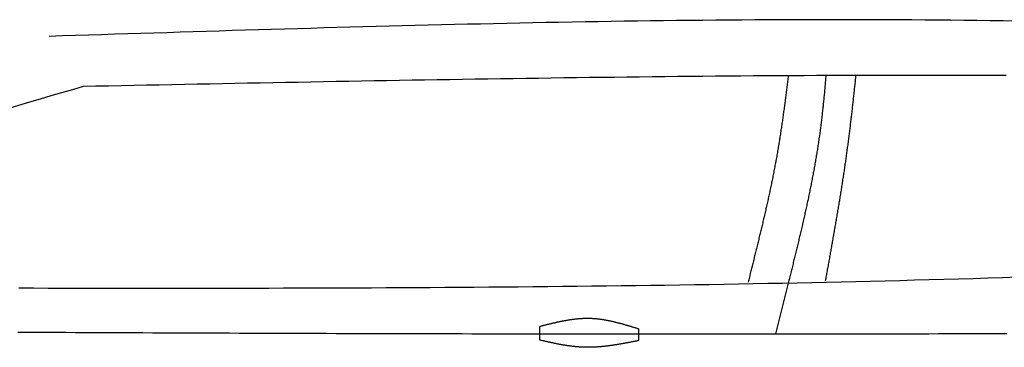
# Model space of a CAD drawing. Extents: x 715 to 7297, y 267 to 3528.
# Tile 42 of 65: x 2921 to 4004, y 1045 to 1406. Entities that reach past the tile are written whole.
import ezdxf

# ---------------------------------------------------------------- set-up
doc = ezdxf.new("R2010")
doc.units = 0
doc.layers.add('CAR', color=10, linetype='CONTINUOUS')

msp = doc.modelspace()

# ---------------------------------------------------------------- linework, layer by layer
at = {"layer": 'CAR'}
msp.add_line((3766.575, 1115.313), (3752.587, 1059.533), dxfattribs=at)
for points in [[(3493.196, 1052.698), (3493.196, 1067.677)], [(3601.755, 1065.054), (3601.755, 1052.118)]]:
    msp.add_lwpolyline(points, dxfattribs=at)
for points in [[(4017.47, 1403.93, 0), (4003.1, 1404.15, 0), (3988.72, 1404.35, 0), (3974.35, 1404.54, 0), (3959.98, 1404.71, 0), (3945.6, 1404.86, 0), (3931.23, 1405, 0), (3916.85, 1405.12, 0), (3902.48, 1405.22, 0), (3888.1, 1405.31, 0), (3873.73, 1405.38, 0), (3859.35, 1405.43, 0), (3844.97, 1405.47, 0), (3830.6, 1405.49, 0), (3816.22, 1405.5, 0), (3801.85, 1405.49, 0), (3787.47, 1405.46, 0), (3773.09, 1405.42, 0), (3758.71, 1405.37, 0), (3744.34, 1405.3, 0), (3729.96, 1405.22, 0), (3715.58, 1405.12, 0), (3701.2, 1405.02, 0), (3686.83, 1404.89, 0), (3672.45, 1404.76, 0), (3658.07, 1404.61, 0), (3643.69, 1404.45, 0), (3629.31, 1404.28, 0), (3614.93, 1404.09, 0), (3600.55, 1403.9, 0), (3586.17, 1403.69, 0), (3571.79, 1403.47, 0), (3557.42, 1403.24, 0), (3543.04, 1403, 0), (3528.66, 1402.75, 0), (3514.28, 1402.49, 0), (3499.9, 1402.22, 0), (3485.52, 1401.94, 0), (3471.14, 1401.65, 0), (3456.75, 1401.35, 0), (3442.37, 1401.04, 0), (3427.99, 1400.73, 0), (3413.61, 1400.4, 0), (3399.23, 1400.07, 0), (3384.85, 1399.73, 0), (3370.47, 1399.38, 0), (3356.09, 1399.02, 0), (3341.71, 1398.66, 0), (3327.33, 1398.29, 0), (3312.94, 1397.92, 0), (3298.56, 1397.53, 0), (3284.18, 1397.14, 0), (3269.8, 1396.75, 0), (3255.42, 1396.35, 0), (3241.04, 1395.94, 0), (3226.65, 1395.53, 0), (3212.27, 1395.12, 0), (3197.89, 1394.7, 0), (3183.51, 1394.27, 0), (3169.12, 1393.84, 0), (3154.74, 1393.41, 0), (3140.36, 1392.98, 0), (3125.98, 1392.54, 0), (3111.6, 1392.09, 0), (3097.21, 1391.65, 0), (3082.83, 1391.2, 0), (3068.45, 1390.75, 0), (3054.07, 1390.3, 0), (3039.68, 1389.85, 0), (3025.3, 1389.39, 0), (3010.92, 1388.94, 0), (2996.54, 1388.48, 0), (2982.15, 1388.02, 0), (2967.77, 1387.56, 0), (2953.39, 1387.1, 0)], [(4006.61, 1344.01, 0), (3992.69, 1344.06, 0), (3978.78, 1344.11, 0), (3964.86, 1344.15, 0), (3950.95, 1344.17, 0), (3937.04, 1344.19, 0), (3923.12, 1344.2, 0), (3909.21, 1344.2, 0), (3895.29, 1344.2, 0), (3881.38, 1344.18, 0), (3867.46, 1344.16, 0), (3853.55, 1344.13, 0), (3839.63, 1344.09, 0), (3825.72, 1344.04, 0), (3811.8, 1343.99, 0), (3797.89, 1343.92, 0), (3783.97, 1343.86, 0), (3770.05, 1343.78, 0), (3756.14, 1343.69, 0), (3742.22, 1343.6, 0), (3728.31, 1343.51, 0), (3714.39, 1343.4, 0), (3700.47, 1343.29, 0), (3686.56, 1343.17, 0), (3672.64, 1343.05, 0), (3658.73, 1342.92, 0), (3644.81, 1342.78, 0), (3630.89, 1342.64, 0), (3616.98, 1342.49, 0), (3603.06, 1342.34, 0), (3589.14, 1342.18, 0), (3575.23, 1342.02, 0), (3561.31, 1341.85, 0), (3547.39, 1341.67, 0), (3533.48, 1341.49, 0), (3519.56, 1341.3, 0), (3505.64, 1341.11, 0), (3491.72, 1340.92, 0), (3477.81, 1340.72, 0), (3463.89, 1340.51, 0), (3449.97, 1340.31, 0), (3436.05, 1340.09, 0), (3422.14, 1339.88, 0), (3408.22, 1339.66, 0), (3394.3, 1339.43, 0), (3380.38, 1339.2, 0), (3366.47, 1338.97, 0), (3352.55, 1338.74, 0), (3338.63, 1338.5, 0), (3324.71, 1338.26, 0), (3310.8, 1338.01, 0), (3296.88, 1337.77, 0), (3282.96, 1337.52, 0), (3269.04, 1337.26, 0), (3255.12, 1337.01, 0), (3241.21, 1336.75, 0), (3227.29, 1336.49, 0), (3213.37, 1336.23, 0), (3199.45, 1335.96, 0), (3185.53, 1335.7, 0), (3171.61, 1335.43, 0), (3157.7, 1335.16, 0), (3143.78, 1334.89, 0), (3129.86, 1334.61, 0), (3115.94, 1334.34, 0), (3102.02, 1334.06, 0), (3088.1, 1333.79, 0), (3074.19, 1333.51, 0), (3060.27, 1333.23, 0), (3046.35, 1332.95, 0), (3032.43, 1332.68, 0), (3018.51, 1332.4, 0), (3004.59, 1332.12, 0), (2990.68, 1331.84, 0)], [(3807.99, 1343.97, 0), (3807.88, 1342.51, 0), (3807.76, 1341.05, 0), (3807.63, 1339.59, 0), (3807.51, 1338.13, 0), (3807.39, 1336.67, 0), (3807.26, 1335.22, 0), (3807.14, 1333.76, 0), (3807.01, 1332.3, 0), (3806.88, 1330.84, 0), (3806.75, 1329.38, 0), (3806.62, 1327.93, 0), (3806.48, 1326.47, 0), (3806.35, 1325.01, 0), (3806.21, 1323.55, 0), (3806.07, 1322.1, 0), (3805.93, 1320.64, 0), (3805.79, 1319.19, 0), (3805.65, 1317.73, 0), (3805.5, 1316.27, 0), (3805.36, 1314.82, 0), (3805.21, 1313.36, 0), (3805.06, 1311.91, 0), (3804.9, 1310.45, 0), (3804.75, 1309, 0), (3804.59, 1307.55, 0), (3804.44, 1306.09, 0), (3804.28, 1304.64, 0), (3804.11, 1303.19, 0), (3803.95, 1301.73, 0), (3803.78, 1300.28, 0), (3803.62, 1298.83, 0), (3803.45, 1297.38, 0), (3803.28, 1295.93, 0), (3803.1, 1294.47, 0), (3802.92, 1293.02, 0), (3802.75, 1291.57, 0), (3802.57, 1290.12, 0), (3802.38, 1288.67, 0), (3802.2, 1287.22, 0), (3802.01, 1285.77, 0), (3801.82, 1284.33, 0), (3801.63, 1282.88, 0), (3801.43, 1281.43, 0), (3801.24, 1279.98, 0), (3801.04, 1278.53, 0), (3800.84, 1277.09, 0), (3800.63, 1275.64, 0), (3800.43, 1274.19, 0), (3800.22, 1272.75, 0), (3800.01, 1271.3, 0), (3799.79, 1269.86, 0), (3799.57, 1268.41, 0), (3799.36, 1266.97, 0), (3799.13, 1265.52, 0), (3798.91, 1264.08, 0), (3798.68, 1262.64, 0), (3798.45, 1261.19, 0), (3798.22, 1259.75, 0), (3797.99, 1258.31, 0), (3797.75, 1256.87, 0), (3797.51, 1255.43, 0), (3797.27, 1253.99, 0), (3797.03, 1252.54, 0), (3796.78, 1251.1, 0), (3796.53, 1249.66, 0), (3796.28, 1248.22, 0), (3796.03, 1246.79, 0), (3795.78, 1245.35, 0), (3795.52, 1243.91, 0), (3795.26, 1242.47, 0), (3795, 1241.03, 0), (3794.74, 1239.59, 0), (3794.47, 1238.16, 0), (3794.21, 1236.72, 0), (3793.94, 1235.28, 0), (3793.67, 1233.85, 0), (3793.39, 1232.41, 0), (3793.12, 1230.97, 0), (3792.84, 1229.54, 0), (3792.56, 1228.1, 0), (3792.28, 1226.67, 0), (3792, 1225.23, 0), (3791.71, 1223.8, 0), (3791.43, 1222.36, 0), (3791.14, 1220.93, 0), (3790.85, 1219.5, 0), (3790.56, 1218.06, 0), (3790.27, 1216.63, 0), (3789.97, 1215.2, 0), (3789.68, 1213.76, 0), (3789.38, 1212.33, 0), (3789.08, 1210.9, 0), (3788.78, 1209.47, 0), (3788.47, 1208.04, 0), (3788.17, 1206.6, 0), (3787.86, 1205.17, 0), (3787.56, 1203.74, 0), (3787.25, 1202.31, 0), (3786.94, 1200.88, 0), (3786.63, 1199.45, 0), (3786.31, 1198.02, 0), (3786, 1196.59, 0), (3785.68, 1195.16, 0), (3785.36, 1193.73, 0), (3785.05, 1192.3, 0), (3784.73, 1190.87, 0), (3784.41, 1189.44, 0), (3784.08, 1188.02, 0), (3783.76, 1186.59, 0), (3783.44, 1185.16, 0), (3783.11, 1183.73, 0), (3782.78, 1182.3, 0), (3782.46, 1180.87, 0), (3782.13, 1179.45, 0), (3781.8, 1178.02, 0), (3781.46, 1176.59, 0), (3781.13, 1175.16, 0), (3780.8, 1173.74, 0), (3780.47, 1172.31, 0), (3780.13, 1170.88, 0), (3779.79, 1169.46, 0), (3779.46, 1168.03, 0), (3779.12, 1166.6, 0), (3778.78, 1165.18, 0), (3778.44, 1163.75, 0), (3778.1, 1162.33, 0), (3777.76, 1160.9, 0), (3777.42, 1159.47, 0), (3777.08, 1158.05, 0), (3776.73, 1156.62, 0), (3776.39, 1155.2, 0), (3776.04, 1153.77, 0), (3775.7, 1152.35, 0), (3775.35, 1150.92, 0), (3775.01, 1149.5, 0), (3774.66, 1148.07, 0), (3774.31, 1146.65, 0), (3773.96, 1145.22, 0), (3773.61, 1143.8, 0), (3773.27, 1142.37, 0), (3772.92, 1140.95, 0), (3772.57, 1139.52, 0), (3772.22, 1138.1, 0), (3771.86, 1136.68, 0), (3771.51, 1135.25, 0), (3771.16, 1133.83, 0), (3770.81, 1132.4, 0), (3770.46, 1130.98, 0), (3770.11, 1129.55, 0), (3769.75, 1128.13, 0), (3769.4, 1126.71, 0), (3769.05, 1125.28, 0), (3768.7, 1123.86, 0), (3768.34, 1122.43, 0), (3767.99, 1121.01, 0), (3767.64, 1119.59, 0), (3767.28, 1118.16, 0), (3766.93, 1116.74, 0), (3766.57, 1115.31, 0)], [(3840.83, 1343.98, 0), (3840.68, 1342.54, 0), (3840.53, 1341.1, 0), (3840.38, 1339.67, 0), (3840.24, 1338.23, 0), (3840.09, 1336.79, 0), (3839.94, 1335.35, 0), (3839.79, 1333.92, 0), (3839.64, 1332.48, 0), (3839.49, 1331.04, 0), (3839.33, 1329.6, 0), (3839.18, 1328.17, 0), (3839.03, 1326.73, 0), (3838.88, 1325.29, 0), (3838.72, 1323.85, 0), (3838.57, 1322.41, 0), (3838.41, 1320.98, 0), (3838.25, 1319.54, 0), (3838.1, 1318.1, 0), (3837.94, 1316.66, 0), (3837.78, 1315.22, 0), (3837.62, 1313.79, 0), (3837.46, 1312.35, 0), (3837.3, 1310.91, 0), (3837.13, 1309.47, 0), (3836.97, 1308.03, 0), (3836.81, 1306.59, 0), (3836.64, 1305.16, 0), (3836.48, 1303.72, 0), (3836.31, 1302.28, 0), (3836.15, 1300.84, 0), (3835.98, 1299.4, 0), (3835.81, 1297.96, 0), (3835.64, 1296.53, 0), (3835.47, 1295.09, 0), (3835.3, 1293.65, 0), (3835.12, 1292.21, 0), (3834.95, 1290.77, 0), (3834.78, 1289.34, 0), (3834.6, 1287.9, 0), (3834.42, 1286.46, 0), (3834.25, 1285.02, 0), (3834.07, 1283.59, 0), (3833.89, 1282.15, 0), (3833.71, 1280.71, 0), (3833.53, 1279.27, 0), (3833.34, 1277.84, 0), (3833.16, 1276.4, 0), (3832.98, 1274.96, 0), (3832.79, 1273.52, 0), (3832.6, 1272.09, 0), (3832.42, 1270.65, 0), (3832.23, 1269.21, 0), (3832.04, 1267.78, 0), (3831.85, 1266.34, 0), (3831.65, 1264.9, 0), (3831.46, 1263.47, 0), (3831.26, 1262.03, 0), (3831.07, 1260.6, 0), (3830.87, 1259.16, 0), (3830.67, 1257.73, 0), (3830.47, 1256.29, 0), (3830.27, 1254.86, 0), (3830.07, 1253.42, 0), (3829.87, 1251.99, 0), (3829.66, 1250.55, 0), (3829.46, 1249.12, 0), (3829.25, 1247.68, 0), (3829.05, 1246.25, 0), (3828.84, 1244.82, 0), (3828.63, 1243.38, 0), (3828.42, 1241.95, 0), (3828.2, 1240.52, 0), (3827.99, 1239.08, 0), (3827.78, 1237.65, 0), (3827.56, 1236.22, 0), (3827.35, 1234.79, 0), (3827.13, 1233.36, 0), (3826.91, 1231.93, 0), (3826.69, 1230.49, 0), (3826.47, 1229.06, 0), (3826.25, 1227.63, 0), (3826.03, 1226.21, 0), (3825.81, 1224.78, 0), (3825.59, 1223.35, 0), (3825.36, 1221.92, 0), (3825.14, 1220.49, 0), (3824.91, 1219.06, 0), (3824.69, 1217.64, 0), (3824.46, 1216.21, 0), (3824.23, 1214.78, 0), (3824, 1213.36, 0), (3823.77, 1211.93, 0), (3823.54, 1210.51, 0), (3823.31, 1209.08, 0), (3823.08, 1207.66, 0), (3822.85, 1206.23, 0), (3822.61, 1204.81, 0), (3822.38, 1203.39, 0), (3822.15, 1201.97, 0), (3821.91, 1200.54, 0), (3821.67, 1199.12, 0), (3821.44, 1197.7, 0), (3821.2, 1196.28, 0), (3820.96, 1194.86, 0), (3820.73, 1193.44, 0), (3820.49, 1192.03, 0), (3820.25, 1190.61, 0), (3820.01, 1189.19, 0), (3819.77, 1187.78, 0), (3819.53, 1186.36, 0), (3819.28, 1184.94, 0), (3819.04, 1183.53, 0), (3818.8, 1182.12, 0), (3818.56, 1180.7, 0), (3818.31, 1179.29, 0), (3818.07, 1177.88, 0), (3817.83, 1176.47, 0), (3817.58, 1175.06, 0), (3817.34, 1173.65, 0), (3817.09, 1172.24, 0), (3816.85, 1170.83, 0), (3816.6, 1169.42, 0), (3816.35, 1168.01, 0), (3816.11, 1166.61, 0), (3815.86, 1165.2, 0), (3815.61, 1163.8, 0), (3815.37, 1162.39, 0), (3815.12, 1160.99, 0), (3814.87, 1159.59, 0), (3814.62, 1158.19, 0), (3814.37, 1156.79, 0), (3814.13, 1155.39, 0), (3813.88, 1153.99, 0), (3813.63, 1152.59, 0), (3813.38, 1151.19, 0), (3813.13, 1149.79, 0), (3812.88, 1148.4, 0), (3812.63, 1147, 0), (3812.38, 1145.61, 0), (3812.13, 1144.22, 0), (3811.88, 1142.82, 0), (3811.63, 1141.43, 0), (3811.38, 1140.04, 0), (3811.13, 1138.65, 0), (3810.88, 1137.26, 0), (3810.63, 1135.88, 0), (3810.38, 1134.49, 0), (3810.13, 1133.1, 0), (3809.88, 1131.72, 0), (3809.63, 1130.34, 0), (3809.38, 1128.95, 0), (3809.14, 1127.57, 0), (3808.89, 1126.19, 0), (3808.64, 1124.81, 0), (3808.39, 1123.43, 0), (3808.14, 1122.05, 0), (3807.89, 1120.68, 0), (3807.64, 1119.3, 0), (3807.39, 1117.93, 0)], [(3766.55, 1343.55, 0), (3766.38, 1342.1, 0), (3766.21, 1340.65, 0), (3766.04, 1339.19, 0), (3765.86, 1337.74, 0), (3765.69, 1336.28, 0), (3765.51, 1334.83, 0), (3765.34, 1333.37, 0), (3765.16, 1331.92, 0), (3764.98, 1330.47, 0), (3764.8, 1329.01, 0), (3764.62, 1327.56, 0), (3764.44, 1326.1, 0), (3764.26, 1324.65, 0), (3764.08, 1323.19, 0), (3763.89, 1321.74, 0), (3763.71, 1320.28, 0), (3763.52, 1318.83, 0), (3763.33, 1317.37, 0), (3763.14, 1315.92, 0), (3762.95, 1314.46, 0), (3762.76, 1313.01, 0), (3762.57, 1311.56, 0), (3762.37, 1310.1, 0), (3762.18, 1308.65, 0), (3761.98, 1307.19, 0), (3761.78, 1305.74, 0), (3761.58, 1304.28, 0), (3761.38, 1302.83, 0), (3761.18, 1301.38, 0), (3760.98, 1299.92, 0), (3760.77, 1298.47, 0), (3760.57, 1297.01, 0), (3760.36, 1295.56, 0), (3760.15, 1294.11, 0), (3759.94, 1292.65, 0), (3759.73, 1291.2, 0), (3759.51, 1289.75, 0), (3759.3, 1288.3, 0), (3759.08, 1286.84, 0), (3758.86, 1285.39, 0), (3758.64, 1283.94, 0), (3758.42, 1282.49, 0), (3758.2, 1281.03, 0), (3757.97, 1279.58, 0), (3757.74, 1278.13, 0), (3757.52, 1276.68, 0), (3757.29, 1275.23, 0), (3757.05, 1273.78, 0), (3756.82, 1272.33, 0), (3756.59, 1270.88, 0), (3756.35, 1269.43, 0), (3756.11, 1267.98, 0), (3755.87, 1266.53, 0), (3755.63, 1265.08, 0), (3755.38, 1263.63, 0), (3755.14, 1262.18, 0), (3754.89, 1260.73, 0), (3754.64, 1259.28, 0), (3754.39, 1257.84, 0), (3754.13, 1256.39, 0), (3753.88, 1254.94, 0), (3753.62, 1253.49, 0), (3753.36, 1252.05, 0), (3753.1, 1250.6, 0), (3752.83, 1249.16, 0), (3752.57, 1247.71, 0), (3752.3, 1246.26, 0), (3752.03, 1244.82, 0), (3751.76, 1243.38, 0), (3751.48, 1241.93, 0), (3751.21, 1240.49, 0), (3750.93, 1239.05, 0), (3750.65, 1237.6, 0), (3750.36, 1236.16, 0), (3750.08, 1234.72, 0), (3749.79, 1233.28, 0), (3749.51, 1231.84, 0), (3749.22, 1230.4, 0), (3748.92, 1228.96, 0), (3748.63, 1227.52, 0), (3748.33, 1226.08, 0), (3748.04, 1224.64, 0), (3747.74, 1223.2, 0), (3747.44, 1221.77, 0), (3747.14, 1220.33, 0), (3746.83, 1218.89, 0), (3746.53, 1217.46, 0), (3746.22, 1216.02, 0), (3745.91, 1214.59, 0), (3745.6, 1213.16, 0), (3745.29, 1211.72, 0), (3744.98, 1210.29, 0), (3744.66, 1208.86, 0), (3744.35, 1207.43, 0), (3744.03, 1206, 0), (3743.71, 1204.57, 0), (3743.39, 1203.14, 0), (3743.07, 1201.71, 0), (3742.75, 1200.29, 0), (3742.43, 1198.86, 0), (3742.1, 1197.43, 0), (3741.78, 1196.01, 0), (3741.45, 1194.59, 0), (3741.13, 1193.16, 0), (3740.8, 1191.74, 0), (3740.47, 1190.32, 0), (3740.14, 1188.9, 0), (3739.81, 1187.48, 0), (3739.48, 1186.06, 0), (3739.14, 1184.64, 0), (3738.81, 1183.22, 0), (3738.48, 1181.81, 0), (3738.14, 1180.39, 0), (3737.81, 1178.98, 0), (3737.47, 1177.57, 0), (3737.13, 1176.15, 0), (3736.8, 1174.74, 0), (3736.46, 1173.33, 0), (3736.12, 1171.92, 0), (3735.78, 1170.51, 0), (3735.44, 1169.11, 0), (3735.1, 1167.7, 0), (3734.76, 1166.3, 0), (3734.42, 1164.89, 0), (3734.08, 1163.49, 0), (3733.74, 1162.09, 0), (3733.4, 1160.69, 0), (3733.05, 1159.29, 0), (3732.71, 1157.89, 0), (3732.37, 1156.49, 0), (3732.03, 1155.09, 0), (3731.69, 1153.7, 0), (3731.34, 1152.3, 0), (3731, 1150.91, 0), (3730.66, 1149.52, 0), (3730.31, 1148.13, 0), (3729.97, 1146.74, 0), (3729.63, 1145.35, 0), (3729.29, 1143.97, 0), (3728.94, 1142.58, 0), (3728.6, 1141.2, 0), (3728.26, 1139.81, 0), (3727.92, 1138.43, 0), (3727.58, 1137.05, 0), (3727.24, 1135.67, 0), (3726.9, 1134.3, 0), (3726.56, 1132.92, 0), (3726.22, 1131.55, 0), (3725.88, 1130.17, 0), (3725.54, 1128.8, 0), (3725.2, 1127.43, 0), (3724.86, 1126.06, 0), (3724.52, 1124.69, 0), (3724.18, 1123.33, 0), (3723.85, 1121.96, 0), (3723.51, 1120.6, 0), (3723.18, 1119.24, 0), (3722.84, 1117.88, 0), (3722.51, 1116.52, 0)], [(4018.59, 1121.84, 0), (4002.45, 1121.33, 0), (3986.31, 1120.83, 0), (3970.17, 1120.34, 0), (3954.03, 1119.87, 0), (3937.89, 1119.41, 0), (3921.75, 1118.97, 0), (3905.61, 1118.53, 0), (3889.47, 1118.11, 0), (3873.32, 1117.7, 0), (3857.18, 1117.31, 0), (3841.04, 1116.93, 0), (3824.89, 1116.55, 0), (3808.74, 1116.2, 0), (3792.6, 1115.85, 0), (3776.45, 1115.51, 0), (3760.3, 1115.19, 0), (3744.15, 1114.88, 0), (3728, 1114.57, 0), (3711.85, 1114.28, 0), (3695.7, 1114, 0), (3679.55, 1113.73, 0), (3663.4, 1113.47, 0), (3647.25, 1113.22, 0), (3631.09, 1112.98, 0), (3614.94, 1112.76, 0), (3598.79, 1112.54, 0), (3582.63, 1112.33, 0), (3566.48, 1112.13, 0), (3550.32, 1111.93, 0), (3534.17, 1111.75, 0), (3518.01, 1111.58, 0), (3501.85, 1111.41, 0), (3485.69, 1111.26, 0), (3469.54, 1111.11, 0), (3453.38, 1110.97, 0), (3437.22, 1110.83, 0), (3421.06, 1110.71, 0), (3404.9, 1110.59, 0), (3388.74, 1110.48, 0), (3372.58, 1110.38, 0), (3356.42, 1110.29, 0), (3340.26, 1110.2, 0), (3324.1, 1110.12, 0), (3307.93, 1110.04, 0), (3291.77, 1109.97, 0), (3275.61, 1109.91, 0), (3259.45, 1109.86, 0), (3243.28, 1109.8, 0), (3227.12, 1109.76, 0), (3210.95, 1109.72, 0), (3194.79, 1109.69, 0), (3178.62, 1109.66, 0), (3162.46, 1109.64, 0), (3146.29, 1109.62, 0), (3130.13, 1109.6, 0), (3113.96, 1109.59, 0), (3097.8, 1109.59, 0), (3081.63, 1109.59, 0), (3065.46, 1109.59, 0), (3049.3, 1109.6, 0), (3033.13, 1109.61, 0), (3016.96, 1109.62, 0), (3000.8, 1109.64, 0), (2984.63, 1109.66, 0), (2968.46, 1109.68, 0), (2952.29, 1109.71, 0), (2936.13, 1109.74, 0), (2919.96, 1109.77, 0)], [(3601.76, 1065.05, 0), (3601.08, 1065.26, 0), (3600.4, 1065.47, 0), (3599.72, 1065.68, 0), (3599.05, 1065.88, 0), (3598.37, 1066.09, 0), (3597.69, 1066.3, 0), (3597.01, 1066.5, 0), (3596.33, 1066.71, 0), (3595.66, 1066.92, 0), (3594.98, 1067.12, 0), (3594.3, 1067.33, 0), (3593.62, 1067.53, 0), (3592.95, 1067.73, 0), (3592.27, 1067.93, 0), (3591.59, 1068.14, 0), (3590.91, 1068.34, 0), (3590.24, 1068.54, 0), (3589.56, 1068.73, 0), (3588.88, 1068.93, 0), (3588.2, 1069.13, 0), (3587.52, 1069.32, 0), (3586.85, 1069.52, 0), (3586.17, 1069.71, 0), (3585.49, 1069.9, 0), (3584.81, 1070.09, 0), (3584.13, 1070.28, 0), (3583.46, 1070.46, 0), (3582.78, 1070.65, 0), (3582.1, 1070.83, 0), (3581.42, 1071.01, 0), (3580.74, 1071.19, 0), (3580.06, 1071.37, 0), (3579.39, 1071.54, 0), (3578.71, 1071.72, 0), (3578.03, 1071.89, 0), (3577.35, 1072.06, 0), (3576.67, 1072.22, 0), (3575.99, 1072.39, 0), (3575.31, 1072.55, 0), (3574.64, 1072.71, 0), (3573.96, 1072.87, 0), (3573.28, 1073.02, 0), (3572.6, 1073.18, 0), (3571.92, 1073.33, 0), (3571.24, 1073.47, 0), (3570.56, 1073.62, 0), (3569.88, 1073.76, 0), (3569.2, 1073.9, 0), (3568.52, 1074.03, 0), (3567.84, 1074.17, 0), (3567.16, 1074.3, 0), (3566.48, 1074.42, 0), (3565.8, 1074.55, 0), (3565.12, 1074.67, 0), (3564.44, 1074.78, 0), (3563.76, 1074.9, 0), (3563.08, 1075.01, 0), (3562.4, 1075.11, 0), (3561.72, 1075.22, 0), (3561.04, 1075.32, 0), (3560.36, 1075.41, 0), (3559.68, 1075.5, 0), (3559, 1075.59, 0), (3558.32, 1075.68, 0), (3557.64, 1075.76, 0), (3556.96, 1075.83, 0), (3556.28, 1075.91, 0), (3555.59, 1075.97, 0), (3554.91, 1076.04, 0), (3554.23, 1076.1, 0), (3553.55, 1076.15, 0), (3552.87, 1076.2, 0), (3552.19, 1076.25, 0), (3551.5, 1076.29, 0), (3550.82, 1076.33, 0), (3550.14, 1076.37, 0), (3549.46, 1076.39, 0), (3548.77, 1076.42, 0), (3548.09, 1076.44, 0), (3547.41, 1076.45, 0), (3546.73, 1076.46, 0), (3546.04, 1076.47, 0), (3545.36, 1076.47, 0), (3544.68, 1076.46, 0), (3543.99, 1076.45, 0), (3543.31, 1076.44, 0), (3542.63, 1076.43, 0), (3541.94, 1076.4, 0), (3541.26, 1076.38, 0), (3540.57, 1076.35, 0), (3539.89, 1076.31, 0), (3539.21, 1076.28, 0), (3538.52, 1076.24, 0), (3537.84, 1076.19, 0), (3537.15, 1076.14, 0), (3536.47, 1076.09, 0), (3535.78, 1076.03, 0), (3535.1, 1075.97, 0), (3534.41, 1075.91, 0), (3533.73, 1075.84, 0), (3533.04, 1075.77, 0), (3532.36, 1075.69, 0), (3531.67, 1075.61, 0), (3530.99, 1075.53, 0), (3530.3, 1075.45, 0), (3529.62, 1075.36, 0), (3528.93, 1075.27, 0), (3528.24, 1075.17, 0), (3527.56, 1075.08, 0), (3526.87, 1074.98, 0), (3526.19, 1074.87, 0), (3525.5, 1074.77, 0), (3524.81, 1074.66, 0), (3524.13, 1074.55, 0), (3523.44, 1074.43, 0), (3522.75, 1074.32, 0), (3522.07, 1074.2, 0), (3521.38, 1074.08, 0), (3520.7, 1073.95, 0), (3520.01, 1073.83, 0), (3519.32, 1073.7, 0), (3518.64, 1073.57, 0), (3517.95, 1073.43, 0), (3517.26, 1073.3, 0), (3516.57, 1073.16, 0), (3515.89, 1073.02, 0), (3515.2, 1072.88, 0), (3514.51, 1072.74, 0), (3513.83, 1072.59, 0), (3513.14, 1072.44, 0), (3512.45, 1072.29, 0), (3511.76, 1072.14, 0), (3511.08, 1071.99, 0), (3510.39, 1071.84, 0), (3509.7, 1071.68, 0), (3509.01, 1071.53, 0), (3508.33, 1071.37, 0), (3507.64, 1071.21, 0), (3506.95, 1071.05, 0), (3506.26, 1070.89, 0), (3505.58, 1070.73, 0), (3504.89, 1070.56, 0), (3504.2, 1070.4, 0), (3503.51, 1070.23, 0), (3502.83, 1070.07, 0), (3502.14, 1069.9, 0), (3501.45, 1069.73, 0), (3500.76, 1069.56, 0), (3500.07, 1069.39, 0), (3499.39, 1069.22, 0), (3498.7, 1069.05, 0), (3498.01, 1068.88, 0), (3497.32, 1068.71, 0), (3496.64, 1068.54, 0), (3495.95, 1068.37, 0), (3495.26, 1068.19, 0), (3494.57, 1068.02, 0), (3493.88, 1067.85, 0), (3493.2, 1067.68, 0)], [(2918.63, 1061.53, 0), (2929.2, 1061.48, 0), (2939.77, 1061.43, 0), (2950.34, 1061.38, 0), (2960.92, 1061.33, 0), (2971.5, 1061.28, 0), (2982.09, 1061.24, 0), (2992.67, 1061.19, 0), (3003.26, 1061.14, 0), (3013.86, 1061.1, 0), (3024.46, 1061.05, 0), (3035.06, 1061.01, 0), (3045.66, 1060.96, 0), (3056.27, 1060.92, 0), (3066.88, 1060.87, 0), (3077.49, 1060.83, 0), (3088.1, 1060.79, 0), (3098.72, 1060.75, 0), (3109.34, 1060.7, 0), (3119.97, 1060.66, 0), (3130.59, 1060.62, 0), (3141.22, 1060.58, 0), (3151.85, 1060.54, 0), (3162.49, 1060.51, 0), (3173.13, 1060.47, 0), (3183.77, 1060.43, 0), (3194.41, 1060.39, 0), (3205.05, 1060.36, 0), (3215.7, 1060.32, 0), (3226.35, 1060.29, 0), (3237, 1060.25, 0), (3247.65, 1060.22, 0), (3258.31, 1060.18, 0), (3268.97, 1060.15, 0), (3279.63, 1060.12, 0), (3290.29, 1060.09, 0), (3300.95, 1060.06, 0), (3311.62, 1060.03, 0), (3322.29, 1060, 0), (3332.96, 1059.97, 0), (3343.63, 1059.95, 0), (3354.3, 1059.92, 0), (3364.98, 1059.89, 0), (3375.66, 1059.87, 0), (3386.34, 1059.84, 0), (3397.02, 1059.82, 0), (3407.7, 1059.8, 0), (3418.38, 1059.77, 0), (3429.07, 1059.75, 0), (3439.75, 1059.73, 0), (3450.44, 1059.71, 0), (3461.13, 1059.69, 0), (3471.82, 1059.68, 0), (3482.51, 1059.66, 0), (3493.21, 1059.64, 0), (3503.9, 1059.63, 0), (3514.59, 1059.61, 0), (3525.29, 1059.6, 0), (3535.99, 1059.59, 0), (3546.69, 1059.57, 0), (3557.39, 1059.56, 0), (3568.09, 1059.55, 0), (3578.79, 1059.54, 0), (3589.49, 1059.54, 0), (3600.19, 1059.53, 0), (3610.9, 1059.52, 0), (3621.6, 1059.52, 0), (3632.31, 1059.51, 0), (3643.01, 1059.51, 0), (3653.72, 1059.51, 0), (3664.42, 1059.51, 0), (3675.13, 1059.5, 0), (3685.84, 1059.51, 0), (3696.55, 1059.51, 0), (3707.25, 1059.51, 0), (3717.96, 1059.51, 0), (3728.67, 1059.52, 0), (3739.38, 1059.52, 0), (3750.09, 1059.53, 0), (3760.8, 1059.54, 0), (3771.51, 1059.55, 0), (3782.22, 1059.56, 0), (3792.93, 1059.57, 0), (3803.64, 1059.58, 0), (3814.34, 1059.6, 0), (3825.05, 1059.61, 0), (3835.76, 1059.63, 0), (3846.47, 1059.64, 0), (3857.18, 1059.66, 0), (3867.89, 1059.68, 0), (3878.6, 1059.7, 0), (3889.31, 1059.72, 0), (3900.02, 1059.74, 0), (3910.73, 1059.76, 0), (3921.44, 1059.79, 0), (3932.15, 1059.81, 0), (3942.86, 1059.84, 0), (3953.56, 1059.86, 0), (3964.27, 1059.89, 0), (3974.98, 1059.92, 0), (3985.69, 1059.95, 0), (3996.4, 1059.98, 0), (4007.11, 1060.01, 0)], [(3601.76, 1052.12, 0), (3601.07, 1051.98, 0), (3600.38, 1051.85, 0), (3599.7, 1051.71, 0), (3599.01, 1051.58, 0), (3598.33, 1051.44, 0), (3597.64, 1051.31, 0), (3596.95, 1051.17, 0), (3596.27, 1051.04, 0), (3595.58, 1050.9, 0), (3594.9, 1050.77, 0), (3594.21, 1050.64, 0), (3593.52, 1050.51, 0), (3592.84, 1050.37, 0), (3592.15, 1050.24, 0), (3591.47, 1050.11, 0), (3590.78, 1049.98, 0), (3590.09, 1049.85, 0), (3589.41, 1049.72, 0), (3588.72, 1049.59, 0), (3588.04, 1049.47, 0), (3587.35, 1049.34, 0), (3586.67, 1049.21, 0), (3585.98, 1049.09, 0), (3585.29, 1048.96, 0), (3584.61, 1048.84, 0), (3583.92, 1048.72, 0), (3583.24, 1048.6, 0), (3582.55, 1048.48, 0), (3581.87, 1048.36, 0), (3581.18, 1048.24, 0), (3580.49, 1048.13, 0), (3579.81, 1048.01, 0), (3579.12, 1047.9, 0), (3578.44, 1047.78, 0), (3577.75, 1047.67, 0), (3577.07, 1047.56, 0), (3576.38, 1047.46, 0), (3575.7, 1047.35, 0), (3575.01, 1047.24, 0), (3574.33, 1047.14, 0), (3573.64, 1047.04, 0), (3572.96, 1046.94, 0), (3572.27, 1046.84, 0), (3571.59, 1046.74, 0), (3570.9, 1046.65, 0), (3570.22, 1046.56, 0), (3569.53, 1046.46, 0), (3568.85, 1046.38, 0), (3568.16, 1046.29, 0), (3567.48, 1046.2, 0), (3566.79, 1046.12, 0), (3566.11, 1046.04, 0), (3565.42, 1045.96, 0), (3564.74, 1045.88, 0), (3564.05, 1045.81, 0), (3563.37, 1045.73, 0), (3562.68, 1045.66, 0), (3562, 1045.6, 0), (3561.31, 1045.53, 0), (3560.63, 1045.47, 0), (3559.95, 1045.41, 0), (3559.26, 1045.35, 0), (3558.58, 1045.29, 0), (3557.89, 1045.24, 0), (3557.21, 1045.19, 0), (3556.53, 1045.14, 0), (3555.84, 1045.1, 0), (3555.16, 1045.05, 0), (3554.47, 1045.01, 0), (3553.79, 1044.98, 0), (3553.11, 1044.94, 0), (3552.42, 1044.91, 0), (3551.74, 1044.88, 0), (3551.06, 1044.86, 0), (3550.37, 1044.84, 0), (3549.69, 1044.82, 0), (3549.01, 1044.8, 0), (3548.32, 1044.79, 0), (3547.64, 1044.78, 0), (3546.96, 1044.77, 0), (3546.27, 1044.77, 0), (3545.59, 1044.77, 0), (3544.91, 1044.77, 0), (3544.23, 1044.78, 0), (3543.54, 1044.79, 0), (3542.86, 1044.8, 0), (3542.18, 1044.82, 0), (3541.5, 1044.84, 0), (3540.81, 1044.87, 0), (3540.13, 1044.89, 0), (3539.45, 1044.93, 0), (3538.77, 1044.96, 0), (3538.09, 1045, 0), (3537.4, 1045.04, 0), (3536.72, 1045.09, 0), (3536.04, 1045.14, 0), (3535.36, 1045.19, 0), (3534.68, 1045.24, 0), (3534, 1045.3, 0), (3533.31, 1045.36, 0), (3532.63, 1045.43, 0), (3531.95, 1045.5, 0), (3531.27, 1045.57, 0), (3530.59, 1045.64, 0), (3529.91, 1045.72, 0), (3529.23, 1045.8, 0), (3528.55, 1045.88, 0), (3527.87, 1045.97, 0), (3527.18, 1046.05, 0), (3526.5, 1046.14, 0), (3525.82, 1046.24, 0), (3525.14, 1046.33, 0), (3524.46, 1046.43, 0), (3523.78, 1046.53, 0), (3523.1, 1046.63, 0), (3522.42, 1046.74, 0), (3521.74, 1046.85, 0), (3521.06, 1046.96, 0), (3520.38, 1047.07, 0), (3519.7, 1047.18, 0), (3519.02, 1047.3, 0), (3518.34, 1047.42, 0), (3517.66, 1047.54, 0), (3516.98, 1047.66, 0), (3516.3, 1047.78, 0), (3515.62, 1047.91, 0), (3514.94, 1048.03, 0), (3514.26, 1048.16, 0), (3513.58, 1048.29, 0), (3512.9, 1048.42, 0), (3512.22, 1048.56, 0), (3511.54, 1048.69, 0), (3510.86, 1048.83, 0), (3510.18, 1048.97, 0), (3509.5, 1049.11, 0), (3508.82, 1049.25, 0), (3508.14, 1049.39, 0), (3507.46, 1049.53, 0), (3506.78, 1049.67, 0), (3506.1, 1049.82, 0), (3505.42, 1049.96, 0), (3504.74, 1050.11, 0), (3504.07, 1050.26, 0), (3503.39, 1050.41, 0), (3502.71, 1050.56, 0), (3502.03, 1050.71, 0), (3501.35, 1050.86, 0), (3500.67, 1051.01, 0), (3499.99, 1051.16, 0), (3499.31, 1051.31, 0), (3498.63, 1051.46, 0), (3497.95, 1051.62, 0), (3497.27, 1051.77, 0), (3496.59, 1051.93, 0), (3495.91, 1052.08, 0), (3495.23, 1052.23, 0), (3494.55, 1052.39, 0), (3493.88, 1052.54, 0), (3493.2, 1052.7, 0)]]:
    msp.add_polyline3d(points, dxfattribs=at)
msp.add_arc((4693.176, -4626.928), 6197.207, 105.9453518, 109.5962158, dxfattribs=at)

doc.saveas('drawing.dxf')
